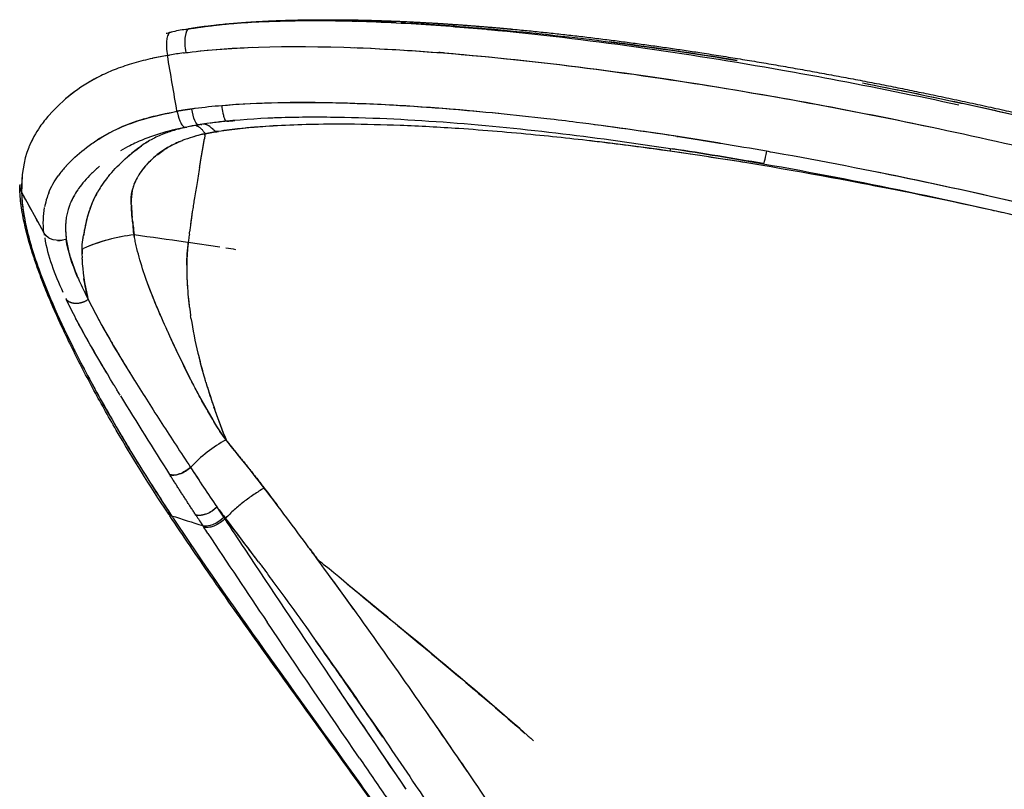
# Model space of a CAD drawing. Header units: millimetres. Extents: x 0 to 1905, y 0 to 2577.
# Tile 36 of 70: x 254 to 341, y 2058 to 2126. Entities that reach past the tile are written whole.
import ezdxf

# ---------------------------------------------------------------- set-up
doc = ezdxf.new("R2010")
doc.units = ezdxf.units.MM
doc.header["$MEASUREMENT"] = 0
doc.layers.add('Crea2D$visibili$linee', color=7, linetype='Continuous', true_color=0x000000)

msp = doc.modelspace()

# ---------------------------------------------------------------- linework, layer by layer
at = {"layer": 'Crea2D$visibili$linee'}
for p, q in [((270.151, 2115.614), (270.103, 2115.285)), ((270.167, 2115.731), (270.155, 2115.644)), ((253.983, 2110.587), (255.892, 2107.122)), ((269.036, 2108.85), (268.878, 2107.709)), ((268.425, 2106.212), (268.684, 2106.176)), ((268.683, 2106.172), (271.462, 2105.761))]:
    msp.add_line(p, q, dxfattribs=at)
for centre, radius, start, end in [((275.572, 2081.583), 43.942, 96.6866, 98.94688), ((281.138, 2041.504), 84.408, 97.11929, 98.21531), ((277.073, 2068.52), 57.091, 95.26798, 95.96473), ((276.693, 2074.081), 51.533, 94.47427, 96.13874), ((278.79, 2048.484), 77.216, 92.17905, 94.54408), ((279.669, 1997.466), 128.226, 88.82569, 89.98093), ((278.116, 1950.764), 174.957, 85.50294, 87.80926), ((274.825, 1905.528), 220.311, 84.75756, 85.57212), ((274.191, 2090.386), 35.03, 99.42366, 101.5758), ((263.007, 1791.342), 335.242, 80.72008, 82.67018), ((271.786, 2093.942), 29.123, 99.76827, 102.38259), ((276.456, 2070.185), 53.331, 100.38154, 101.75379), ((273.724, 2082.873), 40.36, 97.78868, 99.53594), ((267.451, 2107.609), 14.739, 117.33169, 138.51989), ((251.996, 1731.085), 396.302, 79.33657, 79.96117), ((244.865, 1693.082), 434.969, 77.82135, 79.33979), ((267.044, 2108.123), 14.085, 125.49749, 131.02077), ((275.891, 2067.128), 51.256, 94.77314, 97.39454), ((278.399, 2118.958), 6.815, 186.33129, 191.88207), ((269.046, 2102.08), 15.556, 105.92036, 115.75884), ((274.832, 2084.182), 32.756, 99.33235, 101.06837), ((273.006, 2095.814), 20.981, 100.30788, 101.5357), ((273.747, 2092.057), 24.809, 99.72515, 100.43869), ((269.301, 2116.045), 0.414, 79.01554, 96.89453), ((275.096, 2082.654), 34.307, 99.22392, 99.23244), ((275.557, 2079.702), 37.294, 97.767, 98.99772), ((269.906, 2115.483), 1.112, 64.5232, 76.60242), ((269.629, 2115.026), 1.646, 50.68947, 58.05174), ((276.435, 2073.454), 43.604, 97.37296, 97.39306), ((276.819, 2069.948), 47.13, 95.80565, 97.28902), ((277.292, 2066.302), 50.808, 95.93666, 96.60959), ((277.95, 2059.386), 57.754, 95.11797, 95.8473), ((279.785, 2053.672), 62.85, 93.92121, 95.72222), ((278.944, 2051.964), 65.218, 92.10555, 92.83131), ((281.257, 2029.402), 87.165, 91.43888, 93.34399), ((280.493, 1938.907), 177.689, 86.11135, 87.78841), ((270.301, 1858.151), 260.636, 82.81054, 83.3919), ((262.516, 1796.552), 322.725, 81.25031, 82.80798), ((262.628, 2111.349), 8.618, 151.18372, 155.27891), ((268.726, 2102.608), 14.941, 115.53472, 122.65487), ((269.802, 2107.334), 9.01, 110.33088, 118.14096), ((270.793, 2104.527), 11.987, 105.0457, 110.10968), ((272.156, 2099.695), 17.007, 102.9278, 105.25406), ((272.33, 2105.226), 10.727, 104.04725, 107.72872), ((275.571, 2093.785), 22.616, 105.22408, 106.4493), ((271.291, 2109.683), 6.152, 100.52382, 104.72684), ((274.337, 2095.972), 20.194, 101.91604, 102.9229), ((278.921, 2069.558), 46.995, 99.2707, 100.73555), ((274.425, 2119.877), 5.175, 225.17078, 227.17058), ((277.946, 2071.566), 44.861, 95.99048, 98.45481), ((278.225, 2120.975), 33.826, 350.71135, 350.72124), ((256.996, 1759.533), 360.147, 80.79897, 81.2782), ((269.743, 2102.607), 13.579, 117.26842, 121.18445), ((274.878, 2100.276), 17.709, 125.81072, 130.33958), ((270.074, 2101.934), 14.329, 114.53949, 117.21246), ((269.717, 2107.398), 8.913, 118.08483, 125.28163), ((270.554, 2106.077), 10.476, 120.93023, 124.07128), ((272.246, 2104.6), 11.296, 111.32914, 111.36383), ((273.155, 2102.181), 13.88, 107.14109, 111.11977), ((271.064, 1831.235), 285.79, 81.9415, 83.42034), ((255.859, 1752.608), 367.164, 79.99315, 80.62967), ((313.506, 2113.462), 2.49, 157.66158, 162.81865), ((257.585, 1762.109), 356.352, 80.01641, 81.31903), ((258.115, 1764.179), 354.255, 80.04587, 81.35084), ((266.139, 2105.4), 11.123, 137.66942, 137.68613), ((267.125, 2104.487), 12.466, 133.81387, 137.61464), ((269.453, 2102.911), 13.161, 130.86165, 135.017), ((270.31, 2108.225), 7.142, 133.58826, 142.53645), ((264.937, 2106.447), 9.529, 138.19784, 144.02625), ((250.368, 1706.997), 411.754, 78.64155, 79.71158), ((255.131, 2111.22), 1.313, 177.87309, 208.83174), ((255.136, 2111.222), 1.316, 180.96923, 208.80709), ((268.446, 2106.242), 8.9, 141.08168, 146.96733), ((269.475, 2105.473), 10.182, 142.23989, 144.08145), ((267.308, 2109.983), 3.644, 159.43176, 168.02948), ((268.272, 2109.709), 4.645, 162.03224, 167.09897), ((267.468, 2109.968), 3.8, 150.47716, 160.07439), ((268.016, 2109.708), 4.404, 151.69225, 158.25458), ((-76488.709, -40221.377), 87643.799, 28.8788529, 28.88152761), ((262.366, 2108.137), 6.447, 158.38177, 163.44074), ((264.257, 2107.067), 6.491, 149.98812, 155.14992), ((268.061, 2106.444), 8.467, 146.68902, 150.8959), ((262.461, 2108.093), 6.551, 162.06644, 169.5914), ((272.008, 2104.911), 12.705, 161.64944, 171.97118), ((270.41, 2105.347), 11.053, 160.38807, 169.37916), ((282.019, 2110.202), 18.372, 182.67544, 185.7283), ((342.81, 2098.027), 74.563, 171.65455, 172.51266), ((264.959, 2108.05), 9.062, 186.62409, 187.95438), ((256.822, 2107.476), 0.985, 208.62784, 215.18694), ((257.127, 2107.733), 1.384, 221.50181, 240.44358), ((399.447, 2083.415), 141.94, 170.28767, 170.54617), ((265.537, 2091.797), 15.107, 96.2249, 113.78112), ((260.735, 2106.076), 3.249, 9.07495, 13.16095), ((257.259, 2108.289), 1.966, 266.62202, 281.59376), ((265.635, 2091.444), 15.471, 99.18858, 111.90906), ((260.082, 2105.792), 0.795, 181.77723, 196.516), ((289.255, 2103.826), 20.714, 179.49885, 184.28338), ((294.182, 2118.701), 38.564, 205.61812, 207.13264), ((303.14, 2104.8), 34.634, 184.88402, 188.41769), ((258.762, 2102.798), 2.011, 299.06416, 303.20239), ((301.886, 2104.664), 33.374, 186.43374, 187.40959), ((308.112, 2105.621), 39.674, 188.92952, 193.45064), ((374.216, 2147.22), 117.976, 204.48011, 204.5078), ((314.256, 2107.152), 46.005, 193.52544, 196.47436), ((310.835, 2106.246), 42.468, 193.8887, 196.23406), ((331.601, 2112.54), 64.167, 196.9496, 201.77809), ((320.871, 2109.081), 52.896, 196.90533, 198.80799), ((593.448, 2293.973), 387.212, 211.33319, 212.54338), ((278.049, 2077.705), 12.572, 118.68664, 127.75003), ((76.679, 1932.783), 249.95, 38.15529, 38.60044), ((278.031, 2077.691), 12.571, 127.65016, 136.76264), ((211.72, 2036.227), 79.882, 37.16414, 39.6513), ((651.566, 2339.297), 458.759, 213.46817, 213.99185), ((524.647, 2253.998), 305.841, 213.25195, 213.542), ((390.84, 2167.622), 148.302, 213.56479, 213.5676), ((765.376, 2451.202), 612.029, 216.81149, 216.986882), ((-88.365, 1808.419), 456.641, 36.37227, 37.19686), ((269.129, 2084.977), 2.997, 293.0114, 313.7646), ((269.258, 2084.741), 2.727, 299.99983, 315.27947), ((439.229, 2210.282), 210.905, 217.18395, 217.52969), ((267.287, 2082.501), 0.455, 204.85964, 212.73685), ((267.308, 2082.514), 0.477, 205.22951, 228.0022), ((507.527, 2238.402), 284.887, 213.38548, 213.38664), ((269.363, 2084.445), 2.416, 289.57402, 292.84363), ((269.742, 2084.089), 3.011, 306.46406, 313.28561), ((2926.35, 3829.57), 3178.201, 213.362875, 213.420661), ((35.964, 1900.395), 297.674, 36.71789, 37.54791), ((1112.803, 2635.917), 1009.025, 213.39889, 213.933378), ((1747.396, 3052.649), 1766.275, 213.449512, 214.274429), ((497.166, 2242.2), 272.07, 216.80074, 217.08565), ((-196.558, 1728.344), 591.243, 35.748124, 36.142563), ((3008.284, 3906.065), 3288.819, 214.005816, 214.190961), ((-317.216, 1642.565), 739.284, 34.331385, 34.806421)]:
    msp.add_arc(centre, radius, start, end, dxfattribs=at)
for points, knots in [([(279.712, 2125.692), (279.303, 2125.692), (277.914, 2125.684), (275.66, 2125.63), (273.063, 2125.484), (270.78, 2125.283), (269.39, 2125.084), (268.738, 2124.99)], [1.8935151, 1.8935151, 1.8935151, 1.8935151, 1.9052082, 1.9332072, 1.958198, 1.9803825, 2, 2, 2, 2]), ([(269.076, 2125.046), (269.382, 2125.091), (270.075, 2125.194), (270.784, 2125.276), (271.182, 2125.318)], [4, 4, 4, 4, 4.00933801, 4.02121463, 4.02121463, 4.02121463, 4.02121463]), ([(275.578, 2125.633), (276.212, 2125.66), (277.681, 2125.707), (280.04, 2125.733), (282.694, 2125.707), (285.032, 2125.639), (286.483, 2125.578), (287.004, 2125.553)], [3.0641046, 3.0641046, 3.0641046, 3.0641046, 3.0824426, 3.1064758, 3.1317762, 3.1583329, 3.1731552, 3.1731552, 3.1731552, 3.1731552]), ([(288.227, 2125.492), (288.274, 2125.489), (288.41, 2125.482), (288.546, 2125.475), (288.634, 2125.47)], [3.184772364, 3.184772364, 3.184772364, 3.184772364, 3.186130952, 3.18864488, 3.18864488, 3.18864488, 3.18864488]), ([(288.634, 2125.468), (288.77, 2125.461), (290.093, 2125.386), (294.409, 2125.095), (303.782, 2124.185), (311.923, 2123.038), (317.067, 2122.197)], [4.1886759, 4.1886759, 4.1886759, 4.1886759, 4.1925487, 4.2263641, 4.3116483, 4.4599662, 4.4599662, 4.4599662, 4.4599662]), ([(267.05, 2124.654), (267.012, 2124.626), (266.976, 2124.588), (266.882, 2124.444), (266.831, 2124.309), (266.797, 2124.141)], [3.1332637, 3.1332637, 3.1332637, 3.1332637, 3.25, 3.25, 3.46875, 3.46875, 3.46875, 3.46875]), ([(268.738, 2124.99), (268.579, 2124.962), (268.456, 2124.718), (268.351, 2123.938), (268.37, 2123.408), (268.456, 2122.888)], [0.0000294, 0.0000294, 0.0000294, 0.0000294, 0.5000001, 0.5000001, 1, 1, 1, 1]), ([(321.078, 2121.32), (312.49, 2122.838), (303.864, 2124.092), (295.083, 2124.905), (295.019, 2124.911), (294.954, 2124.917)], [3.5019044, 3.5019044, 3.5019044, 3.5019044, 3.7500001, 3.7500001, 3.7518302, 3.7518302, 3.7518302, 3.7518302]), ([(266.796, 2124.137), (266.792, 2124.115), (266.787, 2124.091), (266.751, 2123.865), (266.741, 2123.624), (266.766, 2123.128), (266.8, 2122.875), (266.845, 2122.643)], [3.4703807, 3.4703807, 3.4703807, 3.4703807, 3.5, 3.5, 3.75, 3.75, 3.9999785, 3.9999785, 3.9999785, 3.9999785]), ([(269.52, 2123.016), (273.817, 2123.486), (279.412, 2123.559), (293.096, 2122.832), (301.391, 2121.963), (317.896, 2119.507), (325.832, 2118.084), (334.1, 2116.344)], [8.0195313, 8.0195313, 8.0195313, 8.0195313, 8.2500004, 8.2500004, 8.5000007, 8.5000007, 8.703126, 8.703126, 8.703126, 8.703126]), ([(283.36, 2123.33), (287.233, 2123.188), (291.068, 2122.907), (303.644, 2121.706), (312.32, 2120.439), (328.772, 2117.514), (336.554, 2115.887), (344.26, 2114.083)], [1.140915, 1.140915, 1.140915, 1.140915, 1.25, 1.25, 1.5, 1.5, 1.7265625, 1.7265625, 1.7265625, 1.7265625]), ([(267.686, 2117.715), (267.406, 2119.357), (267.126, 2121), (266.845, 2122.643), (266.909, 2122.654), (266.973, 2122.665), (267.038, 2122.676)], [6, 6, 6, 6, 7, 7, 7, 7.125, 7.125, 7.125, 7.125]), ([(268.254, 2122.861), (268.321, 2122.87), (268.388, 2122.879), (268.456, 2122.888), (268.523, 2122.897), (268.591, 2122.906), (268.659, 2122.914)], [7.8802378, 7.8802378, 7.8802378, 7.8802378, 8, 8, 8, 8.0038125, 8.0038125, 8.0038125, 8.0038125]), ([(265.542, 2122.387), (265.257, 2122.326), (264.697, 2122.193), (263.617, 2121.896), (262.36, 2121.476), (261.179, 2120.965), (260.291, 2120.496), (259.853, 2120.238), (259.631, 2120.1)], [0, 0, 0, 0, 0.871987, 1.728229, 3.357871, 4.844804, 5.58636, 6.369058, 6.369058, 6.369058, 6.369058]), ([(328.123, 2120.221), (329.516, 2119.952), (332.323, 2119.393), (336.561, 2118.506), (340.863, 2117.563), (344.853, 2116.649), (347.407, 2116.044), (348.51, 2115.778)], [3.5666329, 3.5666329, 3.5666329, 3.5666329, 3.6070629, 3.6482753, 3.6902204, 3.7328487, 3.7652947, 3.7652947, 3.7652947, 3.7652947]), ([(328.124, 2120.222), (330.445, 2119.774), (334.885, 2118.879), (342.207, 2117.279), (349.198, 2115.631), (354.064, 2114.413), (356.051, 2113.904)], [4.5665943, 4.5665943, 4.5665943, 4.5665943, 4.6340176, 4.6958207, 4.7806612, 4.8394339, 4.8394339, 4.8394339, 4.8394339]), ([(300.294, 2117.055), (297.432, 2117.387), (294.565, 2117.673), (288.362, 2118.172), (285.027, 2118.361), (278.327, 2118.515), (274.981, 2118.491), (271.626, 2118.206)], [0.284643, 0.284643, 0.284643, 0.284643, 0.5, 0.5, 0.75, 0.75, 0.9999849, 0.9999849, 0.9999849, 0.9999849]), ([(296.065, 2117.512), (294.54, 2117.664), (291.082, 2117.979), (285.86, 2118.327), (280.702, 2118.493), (277.481, 2118.49), (276.025, 2118.445)], [3.3893993, 3.3893993, 3.3893993, 3.3893993, 3.5036568, 3.6482184, 3.7796123, 3.8891869, 3.8891869, 3.8891869, 3.8891869]), ([(256.408, 2117.372), (256.113, 2117.037), (255.416, 2116.156), (254.904, 2115.221), (254.653, 2114.614)], [3.5478414, 3.5478414, 3.5478414, 3.5478414, 3.6259906, 3.7510926, 3.7510926, 3.7510926, 3.7510926]), ([(267.717, 2117.572), (267.792, 2117.241), (267.899, 2116.926), (268.081, 2116.567), (268.15, 2116.465), (268.216, 2116.398)], [3.0625002, 3.0625002, 3.0625002, 3.0625002, 3.5000019, 3.5000019, 3.750001, 3.750001, 3.750001, 3.750001]), ([(269.594, 2116.517), (269.497, 2116.5), (269.376, 2116.641), (269.152, 2117.158), (269.049, 2117.532), (268.987, 2117.916)], [3, 3, 3, 3, 3.500006, 3.500006, 4, 4, 4, 4]), ([(271.73, 2117.555), (271.759, 2117.42), (271.791, 2117.297), (271.849, 2117.116), (271.876, 2117.049), (271.902, 2116.995)], [1.2968158, 1.2968158, 1.2968158, 1.2968158, 1.5, 1.5, 1.656319, 1.656319, 1.656319, 1.656319]), ([(268.216, 2116.398), (268.283, 2116.33), (268.347, 2116.296), (268.404, 2116.301), (268.45, 2116.311), (268.497, 2116.32), (268.544, 2116.329)], [1.7500195, 1.7500195, 1.7500195, 1.7500195, 2, 2, 2, 2.1183412, 2.1183412, 2.1183412, 2.1183412]), ([(270.423, 2116.468), (270.413, 2116.474), (270.282, 2116.542), (270.161, 2116.577), (270.054, 2116.58)], [0.5616741, 0.5616741, 0.5616741, 0.5616741, 0.5860986, 0.8851699, 0.8851699, 0.8851699, 0.8851699]), ([(270.948, 2116.047), (270.935, 2116.058), (270.888, 2116.102), (270.795, 2116.192), (270.663, 2116.314), (270.533, 2116.408), (270.449, 2116.455), (270.423, 2116.468)], [0.1476648, 0.1476648, 0.1476648, 0.1476648, 0.173693, 0.2470752, 0.358878, 0.4981624, 0.5608952, 0.5608952, 0.5608952, 0.5608952]), ([(270.824, 2116.695), (270.823, 2116.695), (270.822, 2116.695), (270.74, 2116.684), (270.658, 2116.674), (270.576, 2116.663)], [1.2792301, 1.2792301, 1.2792301, 1.2792301, 1.2819216, 1.2819216, 1.5358824, 1.5358824, 1.5358824, 1.5358824]), ([(311.372, 2114.38), (308.158, 2114.87), (304.931, 2115.318), (298.398, 2116.103), (295.08, 2116.439), (291.764, 2116.695), (288.456, 2116.951), (285.146, 2117.123), (281.838, 2117.173), (281.013, 2117.186), (280.188, 2117.191), (278.542, 2117.184), (277.72, 2117.171), (275.275, 2117.096), (273.652, 2117), (272.051, 2116.836)], [0.239202, 0.239202, 0.239202, 0.239202, 10.008039, 10.008039, 19.994964, 19.994964, 19.994964, 29.952348, 29.952348, 29.952348, 32.437759, 32.437759, 34.916864, 34.916864, 39.840598, 39.840598, 39.840598, 39.840598]), ([(276.172, 2116.418), (275.283, 2116.367), (274.31, 2116.296), (273.349, 2116.191), (273.264, 2116.181)], [29.87700701, 29.87700701, 29.87700701, 29.87700701, 29.94430727, 29.95079723, 29.95079723, 29.95079723, 29.95079723]), ([(287.35, 2116.463), (285.821, 2116.522), (283.138, 2116.588), (280.378, 2116.572), (279.149, 2116.541), (279.068, 2116.539)], [29.5968452, 29.5968452, 29.5968452, 29.5968452, 29.7115502, 29.7980551, 29.8041459, 29.8041459, 29.8041459, 29.8041459]), ([(258.494, 2113.482), (258.986, 2113.954), (259.826, 2114.656), (261.077, 2115.455), (261.716, 2115.804), (261.999, 2115.948)], [1.4988436, 1.4988436, 1.4988436, 1.4988436, 1.6238425, 1.6864767, 1.7333982, 1.7333982, 1.7333982, 1.7333982]), ([(270.968, 2116.03), (270.968, 2116.03), (270.961, 2116.036), (270.954, 2116.041), (270.948, 2116.047)], [0.13725561, 0.13725561, 0.13725561, 0.13725561, 0.13725564, 0.14876163, 0.14876163, 0.14876163, 0.14876163]), ([(271.35, 2115.94), (271.279, 2115.937), (271.133, 2115.931), (271.021, 2115.991), (270.975, 2116.024), (270.968, 2116.03)], [0, 0, 0, 0, 0.0595338, 0.1216367, 0.1354626, 0.1354626, 0.1354626, 0.1354626]), ([(271.292, 2115.937), (271.235, 2115.934), (271.109, 2115.933), (271.03, 2115.982), (270.992, 2116.011)], [0.0158225, 0.0158225, 0.0158225, 0.0158225, 0.0633129, 0.123875, 0.123875, 0.123875, 0.123875]), ([(317.629, 2113.209), (315.465, 2113.556), (313.296, 2113.877), (311.127, 2114.198), (309.19, 2114.461), (305.256, 2114.995), (299.061, 2115.673), (294.797, 2116.034), (292.543, 2116.186)], [28.8902496, 28.8902496, 28.8902496, 28.8902496, 29, 29, 29, 29.1465233, 29.2976635, 29.4669235, 29.4669235, 29.4669235, 29.4669235]), ([(254.653, 2114.614), (254.641, 2114.585), (254.63, 2114.556), (254.148, 2113.333), (253.945, 2112.028), (253.982, 2110.588)], [0.7438488, 0.7438488, 0.7438488, 0.7438488, 0.7499931, 0.7499931, 1, 1, 1, 1]), ([(261.523, 2111.833), (261.559, 2111.878), (261.972, 2112.387), (262.901, 2113.361), (263.971, 2114.26), (264.568, 2114.674)], [5.476315, 5.476315, 5.476315, 5.476315, 5.4885485, 5.6138345, 5.741334, 5.741334, 5.741334, 5.741334]), ([(267.797, 2114.984), (267.603, 2114.901), (267.139, 2114.686), (266.164, 2114.109), (265.081, 2113.165), (264.437, 2112.328), (264.182, 2111.876), (264.162, 2111.84)], [0.1398765, 0.1398765, 0.1398765, 0.1398765, 0.1775225, 0.2330878, 0.3615749, 0.4973937, 0.5091104, 0.5091104, 0.5091104, 0.5091104]), ([(266.502, 2114.293), (266.655, 2114.398), (266.813, 2114.499), (267.258, 2114.75), (267.55, 2114.884), (267.862, 2115.012)], [2.7499997, 2.7499997, 2.7499997, 2.7499997, 2.7891616, 2.7891616, 2.8548603, 2.8548603, 2.8548603, 2.8548603]), ([(265.617, 2113.61), (265.735, 2113.713), (265.858, 2113.815), (266.143, 2114.035), (266.302, 2114.155), (266.466, 2114.269)], [2.67077607, 2.67077607, 2.67077607, 2.67077607, 2.70481986, 2.70481986, 2.746991, 2.746991, 2.746991, 2.746991]), ([(345.836, 2108.707), (345.627, 2108.757), (345.418, 2108.807), (336.984, 2110.817), (328.718, 2112.571), (320.392, 2114.057)], [0.4876455, 0.4876455, 0.4876455, 0.4876455, 0.5, 0.5, 0.9857679, 0.9857679, 0.9857679, 0.9857679]), ([(369.884, 2101.233), (361.639, 2103.532), (353.311, 2105.741), (344.928, 2107.734), (336.482, 2109.742), (327.959, 2111.547), (319.366, 2113.059)], [0.316236, 0.316236, 0.316236, 0.316236, 26.372906, 26.372906, 26.372906, 52.611024, 52.611024, 52.611024, 52.611024]), ([(260.144, 2112.214), (259.709, 2111.781), (259.301, 2111.312), (258.965, 2110.831), (258.94, 2110.794)], [2.5004185, 2.5004185, 2.5004185, 2.5004185, 2.6248464, 2.6350651, 2.6350651, 2.6350651, 2.6350651]), ([(269.681, 2112.76), (269.596, 2112.255), (269.511, 2111.75), (269.426, 2111.244), (269.389, 2111.033), (269.353, 2110.822), (269.316, 2110.61), (269.278, 2110.381), (269.24, 2110.151), (269.202, 2109.922), (269.175, 2109.747), (269.147, 2109.572), (269.119, 2109.398), (269.092, 2109.215), (269.064, 2109.032), (269.036, 2108.85)], [11, 11, 11, 11, 12, 12, 12, 13, 13, 13, 14, 14, 14, 15, 15, 15, 16, 16, 16, 16]), ([(348.249, 2108.123), (346.905, 2108.452), (345.567, 2108.775), (339.176, 2110.289), (334.209, 2111.376), (329.376, 2112.349)], [1.4218751, 1.4218751, 1.4218751, 1.4218751, 1.5000001, 1.5000001, 1.796875, 1.796875, 1.796875, 1.796875]), ([(266.908, 2082.25), (265.286, 2084.696), (263.754, 2087.152), (261.607, 2090.839), (260.909, 2092.084), (259.58, 2094.555), (258.949, 2095.782), (258.354, 2096.997), (257.759, 2098.211), (257.199, 2099.412), (256.427, 2101.203), (256.182, 2101.798), (255.715, 2102.987), (255.495, 2103.581), (255.289, 2104.171), (255.176, 2104.497), (254.957, 2105.149), (254.575, 2106.398), (254.195, 2107.882), (253.905, 2109.566), (253.826, 2110.653), (253.818, 2111.171)], [0.242587, 0.242587, 0.242587, 0.242587, 10.254719, 10.254719, 15.378719, 15.378719, 20.488886, 20.488886, 20.488886, 25.592829, 25.592829, 28.153985, 28.153985, 30.731568, 30.731568, 30.731568, 31.767802, 32.794315, 34.649756, 36.359503, 37.914795, 37.914795, 37.914795, 37.914795]), ([(253.981, 2110.587), (254.012, 2110.09), (254.074, 2109.106), (254.364, 2107.589), (254.745, 2106.094), (255.056, 2105.099), (255.22, 2104.611)], [6, 6, 6, 6, 6.0584897, 6.1158991, 6.1714676, 6.2244745, 6.2244745, 6.2244745, 6.2244745]), ([(260.663, 2110.562), (260.634, 2110.511), (260.606, 2110.459), (260.341, 2109.973), (260.159, 2109.528), (259.998, 2109.057)], [0.6243551, 0.6243551, 0.6243551, 0.6243551, 0.6376453, 0.6376453, 0.7499987, 0.7499987, 0.7499987, 0.7499987]), ([(263.657, 2109.609), (263.647, 2109.95), (263.647, 2110.282), (263.724, 2110.656), (263.733, 2110.697), (263.743, 2110.739)], [2.2607487, 2.2607487, 2.2607487, 2.2607487, 2.3639074, 2.3639074, 2.3766916, 2.3766916, 2.3766916, 2.3766916]), ([(263.742, 2108.323), (263.708, 2108.631), (263.68, 2108.934), (263.669, 2109.279), (263.667, 2109.332), (263.665, 2109.384)], [2.1364436, 2.1364436, 2.1364436, 2.1364436, 2.2225817, 2.2225817, 2.2382729, 2.2382729, 2.2382729, 2.2382729]), ([(263.899, 2106.816), (263.834, 2107.125), (263.841, 2107.43), (263.788, 2107.918), (263.765, 2108.11), (263.744, 2108.3)], [2, 2, 2, 2, 2.0812561, 2.0812561, 2.1342528, 2.1342528, 2.1342528, 2.1342528]), ([(268.878, 2107.709), (268.86, 2107.569), (268.842, 2107.43), (268.824, 2107.29), (268.818, 2107.244), (268.812, 2107.199), (268.807, 2107.153)], [17, 17, 17, 17, 18, 18, 18, 19, 19, 19, 19]), ([(257.853, 2106.416), (257.508, 2106.3), (257.116, 2106.29), (256.454, 2106.481), (256.182, 2106.669), (256.016, 2106.908)], [1.0285646, 1.0285646, 1.0285646, 1.0285646, 1.5, 1.5, 1.9422709, 1.9422709, 1.9422709, 1.9422709]), ([(266.217, 2099.744), (265.77, 2100.771), (265.069, 2102.498), (264.429, 2104.521), (264.129, 2105.697), (263.986, 2106.347), (263.928, 2106.662), (263.91, 2106.841)], [0.5900381, 0.5900381, 0.5900381, 0.5900381, 0.7610235, 0.881631, 0.9416648, 0.971553, 1, 1, 1, 1]), ([(268.774, 2106.887), (268.752, 2106.716), (268.731, 2106.545), (268.709, 2106.374), (268.701, 2106.308), (268.692, 2106.242), (268.684, 2106.176)], [20, 20, 20, 20, 21, 21, 21, 21.979383, 21.979383, 21.979383, 21.979383]), ([(258.924, 2103.096), (258.431, 2104.25), (258.06, 2105.379), (257.915, 2106.438), (257.895, 2106.43), (257.874, 2106.423), (257.853, 2106.416)], [2.3623689, 2.3623689, 2.3623689, 2.3623689, 3, 3, 3, 3.03125, 3.03125, 3.03125, 3.03125]), ([(257.915, 2106.438), (257.987, 2106.047), (258.137, 2105.236), (258.574, 2103.942), (259.139, 2102.558), (259.618, 2101.602), (259.862, 2101.114)], [3, 3, 3, 3, 3.228234, 3.473054, 3.731353, 4, 4, 4, 4]), ([(268.684, 2106.176), (268.664, 2106.046), (268.628, 2105.738), (268.569, 2105.08), (268.518, 2103.768), (268.567, 2102.633), (268.631, 2101.852)], [0, 0, 0, 0, 0.394765, 0.929941, 1.981403, 4.333152, 4.333152, 4.333152, 4.333152]), ([(259.313, 2105.086), (259.311, 2105.06), (259.31, 2105.035), (259.311, 2104.936), (259.312, 2104.862), (259.314, 2104.787)], [0.10743572, 0.10743572, 0.10743572, 0.10743572, 0.1243498, 0.1243498, 0.17547134, 0.17547134, 0.17547134, 0.17547134]), ([(259.313, 2105.086), (259.313, 2105.09), (259.318, 2105.196), (259.336, 2105.362), (259.324, 2105.511), (259.319, 2105.566)], [4.8881801, 4.8881801, 4.8881801, 4.8881801, 4.8911643, 4.9603665, 5, 5, 5, 5]), ([(255.219, 2104.611), (255.308, 2104.349), (255.399, 2104.088), (256.34, 2101.474), (257.419, 2099.1), (258.666, 2096.614), (258.7, 2096.544), (258.735, 2096.475)], [0.2188951, 0.2188951, 0.2188951, 0.2188951, 0.2469935, 0.2469935, 0.4999896, 0.4999896, 0.5072439, 0.5072439, 0.5072439, 0.5072439]), ([(259.862, 2101.114), (259.782, 2101.436), (259.628, 2102.056), (259.524, 2102.673), (259.481, 2102.968)], [4, 4, 4, 4, 4.2126445, 4.4092811, 4.4092811, 4.4092811, 4.4092811]), ([(266.845, 2098.334), (266.503, 2099.087), (266.175, 2099.827), (265.604, 2101.21), (265.351, 2101.841), (265.122, 2102.462)], [3.5, 3.5, 3.5, 3.5, 3.6211251, 3.6211251, 3.7311594, 3.7311594, 3.7311594, 3.7311594]), ([(261.451, 2094.706), (261.379, 2094.827), (260.838, 2095.74), (259.92, 2097.321), (258.808, 2099.332), (258.205, 2100.55), (257.926, 2101.113)], [3.5712575, 3.5712575, 3.5712575, 3.5712575, 3.594976, 3.7500219, 3.8843609, 3.9999131, 3.9999131, 3.9999131, 3.9999131]), ([(262.294, 2093.3), (262.237, 2093.395), (262.18, 2093.49), (260.574, 2096.156), (259.105, 2098.652), (257.926, 2101.113)], [2.4815708, 2.4815708, 2.4815708, 2.4815708, 2.5, 2.5, 2.9999135, 2.9999135, 2.9999135, 2.9999135]), ([(259.863, 2101.116), (260.141, 2100.569), (260.711, 2099.449), (261.697, 2097.691), (262.698, 2096.009), (263.371, 2094.903), (263.668, 2094.421)], [1, 1, 1, 1, 1.1178525, 1.241199, 1.3693432, 1.4672981, 1.4672981, 1.4672981, 1.4672981]), ([(259.863, 2101.116), (260.983, 2098.813), (262.416, 2096.427), (263.958, 2093.951), (263.962, 2093.945), (263.966, 2093.939)], [0, 0, 0, 0, 0.5, 0.5, 0.5012853, 0.5012853, 0.5012853, 0.5012853]), ([(271.875, 2088.916), (271.194, 2089.836), (270.678, 2090.815), (268.88, 2093.961), (267.829, 2096.173), (266.869, 2098.282)], [3.0099184, 3.0099184, 3.0099184, 3.0099184, 3.1586912, 3.1586912, 3.4972219, 3.4972219, 3.4972219, 3.4972219]), ([(269.159, 2093.548), (268.74, 2094.361), (268.04, 2095.772), (267.386, 2097.158), (267.114, 2097.747)], [0.2554211, 0.2554211, 0.2554211, 0.2554211, 0.38411, 0.4802656, 0.4802656, 0.4802656, 0.4802656]), ([(258.736, 2096.475), (259.522, 2094.916), (261.254, 2091.695), (264.086, 2086.859), (266.189, 2083.614), (267.213, 2082.035)], [6.5108001, 6.5108001, 6.5108001, 6.5108001, 6.6718605, 6.8402352, 7, 7, 7, 7]), ([(263.966, 2093.939), (264.732, 2092.704), (265.935, 2090.824), (267.595, 2088.264), (268.449, 2086.96), (268.877, 2086.307)], [1.4999497, 1.4999497, 1.4999497, 1.4999497, 1.7498617, 1.8748311, 2, 2, 2, 2]), ([(271.206, 2089.91), (271.087, 2090.111), (270.858, 2090.518), (270.377, 2091.324), (269.819, 2092.29), (269.414, 2093.057), (269.227, 2093.417)], [0.0636607, 0.0636607, 0.0636607, 0.0636607, 0.0952151, 0.1272969, 0.1915797, 0.2485039, 0.2485039, 0.2485039, 0.2485039]), ([(272.019, 2088.723), (271.684, 2089.595), (271.315, 2090.559), (270.978, 2091.514), (270.946, 2091.605)], [2, 2, 2, 2, 2.1397557, 2.1545077, 2.1545077, 2.1545077, 2.1545077]), ([(272.014, 2088.733), (271.859, 2088.939), (271.582, 2089.304), (271.342, 2089.684), (271.241, 2089.852)], [0, 0, 0, 0, 0.03409099, 0.06060331, 0.06060331, 0.06060331, 0.06060331]), ([(268.872, 2086.303), (268.602, 2086.055), (268.251, 2085.845), (267.574, 2085.613), (267.252, 2085.594), (267.035, 2085.677)], [1.0026307, 1.0026307, 1.0026307, 1.0026307, 1.5, 1.5, 1.9999947, 1.9999947, 1.9999947, 1.9999947]), ([(267.04, 2085.668), (267.236, 2085.595), (267.56, 2085.601), (268.273, 2085.849), (268.633, 2086.08), (268.882, 2086.299)], [3, 3, 3, 3, 3.5, 3.5, 4, 4, 4, 4]), ([(275.378, 2084.484), (275.069, 2084.3), (274.452, 2083.912), (273.707, 2083.376), (273.139, 2082.917), (272.729, 2082.56), (272.338, 2082.189), (272.092, 2081.934), (271.973, 2081.804)], [3.000028, 3.000028, 3.000028, 3.000028, 3.25, 3.5, 3.625, 3.75, 3.875, 3.9999926, 3.9999926, 3.9999926, 3.9999926]), ([(267.213, 2082.035), (267.26, 2081.965), (267.306, 2081.895), (267.353, 2081.824), (269.888, 2078.006), (272.575, 2074.138), (278.137, 2066.319), (280.995, 2062.353), (285.328, 2056.292), (286.796, 2054.228), (288.259, 2052.152)], [4, 4, 4, 4, 5, 5, 5, 5.125, 5.125, 5.25, 5.25, 5.314052, 5.314052, 5.314052, 5.314052]), ([(325.09, 1979.354), (323.933, 1984.267), (322.482, 1989.108), (319.108, 1998.584), (317.183, 2003.23), (315.066, 2007.768), (312.955, 2012.294), (310.657, 2016.723), (305.771, 2025.434), (303.185, 2029.713), (300.504, 2033.93), (297.813, 2038.165), (295.014, 2042.345), (290.902, 2048.307), (289.464, 2050.366), (286.57, 2054.457), (285.116, 2056.495), (283.5, 2058.745), (282.043, 2060.773), (280.589, 2062.79), (277.697, 2066.804), (276.262, 2068.799), (274.844, 2070.782), (273.421, 2072.771), (272.025, 2074.754), (269.433, 2078.501), (268.226, 2080.275), (267.05, 2082.036)], [0.000039, 0.000039, 0.000039, 0.000039, 15.748682, 15.748682, 31.456136, 31.456136, 31.456136, 47.109665, 47.109665, 62.797144, 62.797144, 62.797144, 80.308972, 80.308972, 88.119691, 88.119691, 94.377068, 94.377068, 94.377068, 102.297665, 102.297665, 110.231413, 110.231413, 110.231413, 118.198327, 118.198327, 125.407736, 125.407736, 125.407736, 125.407736]), ([(271.851, 2081.703), (271.59, 2081.465), (271.258, 2081.256), (270.809, 2081.078), (270.683, 2081.041), (270.565, 2081.018)], [3.03125, 3.03125, 3.03125, 3.03125, 3.4999999, 3.4999999, 3.6875, 3.6875, 3.6875, 3.6875]), ([(271.804, 2081.9), (271.838, 2081.848), (271.87, 2081.8), (271.902, 2081.751), (271.926, 2081.769), (271.949, 2081.787), (271.973, 2081.804)], [2.00001, 2.00001, 2.00001, 2.00001, 3, 3, 3, 4, 4, 4, 4]), ([(271.902, 2081.751), (271.902, 2081.751), (271.902, 2081.751), (271.902, 2081.751), (271.885, 2081.735), (271.868, 2081.719), (271.851, 2081.703)], [0.99999788, 0.99999788, 0.99999788, 0.99999788, 1, 1, 1, 1.03124753, 1.03124753, 1.03124753, 1.03124753]), ([(274.87, 2077.972), (274.716, 2078.178), (273.747, 2079.474), (272.784, 2080.74), (271.973, 2081.804)], [4.95655457, 4.95655457, 4.95655457, 4.95655457, 4.9634573, 5, 5, 5, 5]), ([(270.565, 2081.018), (270.367, 2080.98), (270.19, 2080.98), (270.056, 2081.022), (270.023, 2081.071), (269.991, 2081.12), (269.959, 2081.169)], [1.687499, 1.687499, 1.687499, 1.687499, 2, 2, 2, 3, 3, 3, 3]), ([(270.139, 2081.139), (270.337, 2081.128), (270.584, 2081.176), (271.011, 2081.345), (271.185, 2081.436), (271.35, 2081.542)], [3.125, 3.125, 3.125, 3.125, 3.5, 3.5, 3.75, 3.75, 3.75, 3.75]), ([(280.079, 2078.18), (279.912, 2078.408), (279.685, 2078.716), (279.459, 2079.024), (279.399, 2079.104)], [-0.06990555, -0.06990555, -0.06990555, -0.06990555, -0.0625, -0.05986129, -0.05986129, -0.05986129, -0.05986129]), ([(283.822, 2073.022), (283.122, 2074), (281.876, 2075.732), (280.628, 2077.432), (280.079, 2078.18)], [0.94075012, 0.94075012, 0.94075012, 0.94075012, 0.97396602, 1, 1, 1, 1]), ([(274.87, 2077.972), (274.947, 2077.869), (275.371, 2077.298), (277.193, 2074.83), (280.347, 2070.448), (284.551, 2064.423), (287.86, 2059.547), (289.761, 2056.698), (290.279, 2055.919)], [0.0434579, 0.0434579, 0.0434579, 0.0434579, 0.046875, 0.0625, 0.125, 0.1875, 0.25, 0.2734375, 0.2734375, 0.2734375, 0.2734375]), ([(298.587, 2062.66), (294.95, 2065.847), (291.492, 2068.747), (285.481, 2073.735), (282.857, 2075.88), (280.675, 2077.685)], [7.7513905, 7.7513905, 7.7513905, 7.7513905, 7.875, 7.875, 7.9901773, 7.9901773, 7.9901773, 7.9901773]), ([(282.69, 2076.022), (283.926, 2075.002), (289.148, 2070.702), (294.424, 2066.295), (298.378, 2062.842)], [1.029343, 1.029343, 1.029343, 1.029343, 1.0708241, 1.2035635, 1.2035635, 1.2035635, 1.2035635]), ([(334.767, 1981.135), (333.997, 1984.046), (332.594, 1988.475), (330.368, 1994.341), (327.664, 2000.832), (323.591, 2009.479), (318.894, 2018.388), (315.154, 2024.963), (312.724, 2029.1), (308.777, 2035.722), (302.495, 2045.794), (295.086, 2056.906), (288.764, 2066.064), (285.472, 2070.723), (283.822, 2073.022)], [0, 0, 0, 0, 9.032769, 13.925689, 18.819307, 30.124368, 42.591526, 49.02665, 52.815269, 56.984629, 72.153711, 88.42309, 97.048011, 105.537156, 105.537156, 105.537156, 105.537156]), ([(285.847, 2062.5), (285.71, 2062.701), (284.56, 2064.381), (282.586, 2067.239), (280.746, 2069.853), (279.923, 2071.013)], [4.79307477, 4.79307477, 4.79307477, 4.79307477, 4.79922778, 4.84453486, 4.88128656, 4.88128656, 4.88128656, 4.88128656]), ([(283.778, 2060.656), (284.563, 2059.511), (285.351, 2058.363), (291.37, 2049.606), (296.653, 2041.931), (301.641, 2034.08)], [0.214672, 0.214672, 0.214672, 0.214672, 0.25, 0.25, 0.4834062, 0.4834062, 0.4834062, 0.4834062])]:
    msp.add_open_spline(points, degree=3, knots=knots, dxfattribs=at)
for points in [[(268.789, 2124.998), (268.885, 2125.014), (268.981, 2125.03), (269.076, 2125.046)], [(269.076, 2125.046), (269.028, 2125.037), (268.98, 2125.029), (268.932, 2125.021)], [(269.358, 2125.078), (269.264, 2125.067), (269.17, 2125.057), (269.076, 2125.046)], [(269.076, 2125.046), (269.157, 2125.056), (269.237, 2125.067), (269.317, 2125.077)], [(282.369, 2125.664), (282.345, 2125.664), (282.321, 2125.665), (282.297, 2125.665)], [(282.715, 2125.656), (282.6, 2125.659), (282.484, 2125.661), (282.369, 2125.664)], [(283.55, 2125.634), (283.411, 2125.638), (283.272, 2125.642), (283.133, 2125.646)], [(283.967, 2125.622), (283.84, 2125.626), (283.713, 2125.63), (283.586, 2125.633)], [(284.8, 2125.593), (284.661, 2125.598), (284.523, 2125.603), (284.384, 2125.608)], [(287.411, 2125.534), (287.547, 2125.527), (287.683, 2125.52), (287.819, 2125.513)], [(266.736, 2124.598), (266.862, 2124.629), (266.989, 2124.66), (267.115, 2124.691)], [(266.797, 2124.141), (266.797, 2124.14), (266.797, 2124.139), (266.796, 2124.137)], [(267.161, 2124.704), (267.052, 2124.681), (266.958, 2124.586), (266.888, 2124.433)], [(266.984, 2124.666), (267.039, 2124.678), (267.094, 2124.689), (267.15, 2124.701)], [(266.984, 2124.666), (267.039, 2124.678), (267.095, 2124.689), (267.151, 2124.701)], [(267.12, 2124.692), (267.141, 2124.697), (267.162, 2124.702), (267.183, 2124.708)], [(268.455, 2124.944), (268.549, 2124.96), (268.643, 2124.975), (268.738, 2124.99)], [(268.829, 2125.003), (268.79, 2124.996), (268.75, 2124.99), (268.71, 2124.983)], [(268.659, 2122.914), (270.537, 2123.155), (272.424, 2123.286), (274.324, 2123.358)], [(291.168, 2122.864), (291.038, 2122.876), (290.908, 2122.889), (290.778, 2122.901)], [(275.71, 2118.434), (274.343, 2118.385), (272.985, 2118.296), (271.626, 2118.206)], [(262.536, 2116.207), (264.03, 2116.885), (265.797, 2117.389), (267.686, 2117.715)], [(264.813, 2117.049), (265.729, 2117.31), (266.707, 2117.512), (267.686, 2117.715)], [(269.294, 2117.958), (269.191, 2117.944), (269.088, 2117.93), (268.987, 2117.916)], [(269.592, 2116.516), (269.568, 2116.513), (269.544, 2116.509), (269.521, 2116.505)], [(269.749, 2116.542), (269.702, 2116.534), (269.653, 2116.526), (269.597, 2116.517)], [(269.801, 2116.55), (269.814, 2116.552), (269.827, 2116.554), (269.84, 2116.556)], [(269.84, 2116.557), (269.851, 2116.559), (269.862, 2116.561), (269.873, 2116.562)], [(270.02, 2116.581), (270.015, 2116.581), (270.01, 2116.58), (270.005, 2116.58)], [(270.054, 2116.58), (270.043, 2116.58), (270.031, 2116.58), (270.02, 2116.58)], [(272.051, 2116.836), (272.005, 2116.832), (271.954, 2116.888), (271.902, 2116.995)], [(272.066, 2116.84), (272.062, 2116.838), (272.057, 2116.837), (272.053, 2116.837)], [(272.066, 2116.84), (272.308, 2116.86), (272.55, 2116.88), (272.793, 2116.9)], [(268.403, 2116.301), (266.844, 2115.988), (265.393, 2115.547), (264.123, 2114.969)], [(270.151, 2115.614), (270.153, 2115.624), (270.154, 2115.634), (270.155, 2115.644)], [(270.167, 2115.731), (270.537, 2115.81), (270.953, 2115.876), (271.35, 2115.94)], [(273.246, 2116.179), (272.612, 2116.108), (271.981, 2116.023), (271.35, 2115.94)], [(265.52, 2115.262), (265.531, 2115.268), (265.541, 2115.274), (265.552, 2115.28)], [(267.915, 2115.033), (267.897, 2115.026), (267.88, 2115.019), (267.862, 2115.011)], [(267.915, 2115.033), (267.936, 2115.042), (267.957, 2115.05), (267.978, 2115.059)], [(268.131, 2115.12), (268.08, 2115.1), (268.029, 2115.079), (267.978, 2115.059)], [(268.154, 2115.128), (268.148, 2115.126), (268.143, 2115.124), (268.138, 2115.122)], [(339.526, 2108.985), (330.171, 2111.05), (320.685, 2112.845), (311.127, 2114.198)], [(311.367, 2114.38), (311.369, 2114.374), (311.372, 2114.373), (311.376, 2114.378)], [(311.372, 2114.38), (311.376, 2114.38), (311.381, 2114.387), (311.387, 2114.402)], [(319.66, 2114.187), (319.588, 2113.811), (319.513, 2113.475), (319.456, 2113.274)], [(320.392, 2114.057), (320.147, 2114.1), (319.903, 2114.144), (319.66, 2114.187)], [(257.834, 2112.798), (257.861, 2112.828), (257.888, 2112.858), (257.915, 2112.888)], [(319.456, 2113.274), (319.41, 2113.112), (319.376, 2113.039), (319.36, 2113.066)], [(256.373, 2110.512), (256.585, 2111.043), (256.87, 2111.551), (257.226, 2112.044)], [(254.04, 2111.945), (254.007, 2111.499), (253.995, 2111.043), (253.983, 2110.587)], [(261.104, 2111.27), (261.125, 2111.3), (261.145, 2111.329), (261.166, 2111.358)], [(253.981, 2110.587), (254.028, 2108.733), (254.501, 2106.768), (255.158, 2104.794)], [(258.94, 2110.794), (258.655, 2110.381), (258.424, 2109.962), (258.252, 2109.53)], [(260.025, 2109.133), (260.204, 2109.632), (260.408, 2110.102), (260.659, 2110.554)], [(263.739, 2110.722), (263.668, 2110.376), (263.652, 2110.023), (263.657, 2109.659)], [(258.203, 2109.405), (257.86, 2108.483), (257.771, 2107.501), (257.915, 2106.438)], [(258.252, 2109.53), (258.235, 2109.488), (258.218, 2109.447), (258.203, 2109.405)], [(263.658, 2109.609), (263.658, 2109.6), (263.659, 2109.59), (263.659, 2109.581)], [(263.663, 2109.442), (263.661, 2109.489), (263.66, 2109.535), (263.658, 2109.581)], [(263.663, 2109.442), (263.664, 2109.423), (263.664, 2109.404), (263.665, 2109.384)], [(255.957, 2107.005), (255.869, 2107.786), (255.885, 2108.527), (256.009, 2109.231)], [(339.696, 2108.947), (339.639, 2108.96), (339.583, 2108.972), (339.526, 2108.985)], [(340.606, 2108.745), (340.303, 2108.813), (339.999, 2108.88), (339.696, 2108.947)], [(257.873, 2107.934), (257.84, 2107.448), (257.878, 2106.943), (257.915, 2106.438)], [(263.743, 2108.323), (263.744, 2108.315), (263.744, 2108.307), (263.745, 2108.3)], [(263.77, 2108.057), (263.786, 2107.912), (263.802, 2107.766), (263.819, 2107.618)], [(263.819, 2107.614), (263.848, 2107.361), (263.879, 2107.101), (263.91, 2106.841)], [(263.91, 2106.841), (265.415, 2106.631), (266.92, 2106.422), (268.425, 2106.212)], [(268.774, 2106.887), (268.785, 2106.976), (268.796, 2107.065), (268.807, 2107.153)], [(256.021, 2106.541), (256.273, 2104.982), (256.885, 2103.362), (257.628, 2101.748)], [(259.365, 2106.364), (259.308, 2106.092), (259.254, 2105.814), (259.31, 2105.562)], [(259.365, 2106.364), (259.371, 2106.394), (259.377, 2106.424), (259.383, 2106.454)], [(259.402, 2106.544), (259.396, 2106.514), (259.39, 2106.484), (259.383, 2106.454)], [(259.401, 2106.544), (259.411, 2106.591), (259.419, 2106.639), (259.428, 2106.685)], [(268.543, 2104.146), (268.559, 2104.837), (268.62, 2105.505), (268.682, 2106.172)], [(259.31, 2105.562), (259.355, 2105.582), (259.4, 2105.602), (259.445, 2105.622)], [(259.319, 2105.566), (259.35, 2105.44), (259.329, 2105.292), (259.317, 2105.15)], [(272.002, 2105.675), (272.285, 2105.629), (272.568, 2105.584), (272.85, 2105.538)], [(259.317, 2104.675), (259.316, 2104.712), (259.315, 2104.75), (259.314, 2104.787)], [(259.317, 2104.675), (259.353, 2103.589), (259.534, 2102.463), (259.8, 2101.37)], [(257.881, 2101.207), (257.896, 2101.176), (257.91, 2101.145), (257.925, 2101.114)], [(257.925, 2101.114), (258.044, 2100.983), (258.212, 2100.886), (258.409, 2100.832)], [(259.408, 2100.893), (259.43, 2100.9), (259.453, 2100.909), (259.476, 2100.917)], [(259.803, 2101.356), (259.823, 2101.276), (259.843, 2101.196), (259.863, 2101.116)], [(268.689, 2101.235), (268.698, 2101.14), (268.709, 2101.044), (268.719, 2100.948)], [(268.878, 2099.73), (268.881, 2099.711), (268.884, 2099.691), (268.887, 2099.672)], [(268.919, 2099.463), (268.908, 2099.533), (268.898, 2099.602), (268.887, 2099.672)], [(259.214, 2095.537), (261.496, 2091.115), (264.219, 2086.553), (267.213, 2082.035)], [(270.14, 2094.106), (270.147, 2094.082), (270.154, 2094.058), (270.161, 2094.035)], [(270.221, 2093.833), (270.201, 2093.9), (270.181, 2093.968), (270.161, 2094.035)], [(262.483, 2092.989), (262.42, 2093.093), (262.357, 2093.196), (262.295, 2093.3)], [(262.673, 2092.676), (262.609, 2092.78), (262.546, 2092.884), (262.483, 2092.988)], [(267.049, 2082.038), (267.002, 2082.108), (266.955, 2082.179), (266.908, 2082.25)], [(267.213, 2082.035), (267.086, 2082.075), (266.977, 2082.146), (266.908, 2082.25)], [(267.026, 2082.128), (267.015, 2082.136), (267.005, 2082.145), (266.995, 2082.153)], [(267.213, 2082.035), (268.128, 2081.747), (269.043, 2081.458), (269.958, 2081.17)], [(269.862, 2082.085), (269.663, 2082.048), (269.483, 2082.053), (269.343, 2082.103)], [(269.35, 2082.094), (269.449, 2081.942), (269.55, 2081.789), (269.65, 2081.637)], [(270.409, 2080.485), (270.291, 2080.664), (270.173, 2080.843), (270.056, 2081.022)], [(280.079, 2078.18), (280.147, 2078.124), (280.215, 2078.067), (280.283, 2078.011)], [(280.535, 2077.801), (280.45, 2077.871), (280.366, 2077.941), (280.282, 2078.01)], [(280.535, 2077.802), (280.582, 2077.763), (280.629, 2077.724), (280.676, 2077.686)], [(283.778, 2060.656), (281.008, 2064.699), (278.277, 2068.71), (275.627, 2072.65)], [(298.586, 2062.659), (298.682, 2062.576), (298.777, 2062.493), (298.872, 2062.409)], [(299.118, 2062.194), (299.036, 2062.266), (298.954, 2062.338), (298.872, 2062.41)]]:
    msp.add_open_spline(points, degree=3, dxfattribs=at)
for points, weights, degree, knots in [([(269.155, 2125.058), (270.019, 2125.192), (270.893, 2125.301), (272.703, 2125.485), (273.64, 2125.559), (274.583, 2125.617), (276.615, 2125.742), (278.698, 2125.794), (280.743, 2125.797), (281.836, 2125.799), (282.94, 2125.786), (285.18, 2125.735), (286.324, 2125.695), (287.47, 2125.645), (289.933, 2125.534), (292.393, 2125.377), (294.849, 2125.172), (295.141, 2125.148), (295.432, 2125.124), (295.724, 2125.099), (301.005, 2124.641), (306.351, 2123.988), (311.592, 2123.221), (317.98, 2122.287), (324.425, 2121.153), (330.735, 2119.896), (337.735, 2118.502), (344.764, 2116.91), (351.665, 2115.205), (359.032, 2113.386), (366.4, 2111.415), (373.665, 2109.391), (381.154, 2107.304), (388.639, 2105.131), (403.406, 2100.778), (410.792, 2098.566), (418.057, 2096.405), (425.79, 2094.105), (433.547, 2091.814), (441.086, 2089.673), (446.936, 2088.011), (452.775, 2086.405), (458.43, 2084.947), (466.982, 2082.743), (475.181, 2080.892), (483.066, 2079.386), (485.499, 2078.921), (487.938, 2078.483), (490.381, 2078.074), (494.74, 2077.344), (498.977, 2076.728), (504.656, 2076.034), (506.186, 2075.861), (507.702, 2075.703)], [1, 1, 1, 1, 1, 1, 1, 1, 1, 1, 1, 1, 1, 1, 0.999879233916, 0.999879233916, 1, 1, 1, 1, 1, 1, 1, 1, 1, 1, 1, 1, 1, 1, 1, 1, 1, 1, 1, 1, 1, 1, 1, 1, 1, 1, 1, 1, 1, 1, 0.999956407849, 0.999956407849, 1, 1, 1, 1, 1, 1], 3, [0.867755, 0.867755, 0.867755, 0.867755, 3.543222, 3.543222, 6.397749, 6.397749, 6.397749, 12.591372, 12.591372, 12.591372, 15.882965, 15.882965, 19.332219, 19.332219, 19.332219, 26.726127, 26.726127, 26.726127, 27.604178, 27.604178, 27.604178, 43.597735, 43.597735, 43.597735, 63.08637, 63.08637, 63.08637, 84.674137, 84.674137, 84.674137, 107.684445, 107.684445, 107.684445, 131.399329, 131.399329, 155.090553, 155.090553, 155.090553, 180.359865, 180.359865, 180.359865, 199.948905, 199.948905, 199.948905, 229.452415, 229.452415, 229.452415, 236.884589, 236.884589, 236.884589, 253.703293, 253.703293, 259.998636, 259.998636, 259.998636, 259.998636]), ([(268.987, 2117.916), (268.335, 2117.826), (267.686, 2117.715), (267.7, 2117.643), (267.717, 2117.572)], [1, 0.999861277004, 1, 0.999892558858, 1], 2, [0, 0, 0, 1.316055, 1.316055, 1.461944, 1.461944, 1.461944]), ([(315.639, 2114.873), (314.297, 2115.096), (312.953, 2115.311), (311.608, 2115.521), (309.239, 2115.87), (306.869, 2116.219), (304.493, 2116.534)], [1, 0.999992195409, 0.999992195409, 1, 1, 1, 1], 3, [0, 0, 0, 0, 4.0824, 4.0824, 4.0824, 4.261016, 4.261016, 4.261016, 4.261016]), ([(269.681, 2112.76), (269.703, 2112.895), (269.725, 2113.032), (269.746, 2113.168), (269.761, 2113.259), (269.776, 2113.351), (269.79, 2113.443), (269.806, 2113.539), (269.822, 2113.635), (269.839, 2113.731), (269.86, 2113.852), (269.882, 2113.974), (269.903, 2114.096), (269.92, 2114.187), (269.936, 2114.279), (269.953, 2114.37), (269.963, 2114.426), (269.972, 2114.481), (269.982, 2114.536), (270.003, 2114.662), (270.024, 2114.789), (270.045, 2114.916), (270.065, 2115.039), (270.085, 2115.162), (270.103, 2115.285)], [1, 1, 1, 1, 1, 1, 1, 1, 1, 1, 1, 1, 1, 1, 1, 1, 1, 1, 1, 1, 1, 1, 0.999972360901, 0.999972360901, 1], 3, [13, 13, 13, 13, 14, 14, 14, 15, 15, 15, 16, 16, 16, 17, 17, 17, 18, 18, 18, 19, 19, 19, 20, 20, 20, 20.373087, 20.373087, 20.373087, 20.373087]), ([(272.014, 2088.733), (272.627, 2087.972), (273.235, 2087.207), (274.313, 2085.851), (275.378, 2084.484)], [1, 0.999995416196, 1, 0.999989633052, 1], 2, [0, 0, 0, 1.953966, 1.953966, 5.419814, 5.419814, 5.419814]), ([(269.35, 2082.094), (268.572, 2083.28), (267.802, 2084.472), (267.04, 2085.668), (267.038, 2085.671), (267.036, 2085.674), (267.035, 2085.677)], [1, 0.999986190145, 0.999986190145, 1, 1, 1, 1], 3, [0, 0, 0, 0, 4.255398, 4.255398, 4.255398, 4.255947, 4.255947, 4.255947, 4.255947]), ([(271.35, 2081.542), (271.513, 2081.647), (271.664, 2081.766), (271.804, 2081.9), (271.602, 2082.205), (271.402, 2082.509), (271.202, 2082.813)], [1, 0.996906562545, 0.996906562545, 1, 1, 1, 1], 3, [0, 0, 0, 0, 0.579323, 0.579323, 0.579323, 1.568896, 1.568896, 1.568896, 1.568896]), ([(270.172, 2082.169), (269.836, 2082.049), (269.552, 2082.028), (269.35, 2082.094), (269.35, 2082.094), (269.35, 2082.094), (269.35, 2082.094)], [0.85405857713, 0.859498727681, 0.908145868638, 1, 1, 1, 1], 3, [1.529613, 1.529613, 1.529613, 1.529613, 2, 2, 2, 2.0000517, 2.0000517, 2.0000517, 2.0000517]), ([(269.653, 2081.632), (269.755, 2081.478), (269.856, 2081.324), (269.958, 2081.17), (270.017, 2081.152), (270.078, 2081.142), (270.139, 2081.139)], [1, 1, 1, 1, 0.994928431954, 0.994928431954, 1], 3, [0.5051477, 0.5051477, 0.5051477, 0.5051477, 1, 1, 1, 1.1837949, 1.1837949, 1.1837949, 1.1837949])]:
    msp.add_rational_spline(points, weights, degree=degree, knots=knots, dxfattribs=at)
for points, weights, degree in [([(269.38, 2116.451), (269.746, 2116.382), (270.167, 2115.731)], [0.990671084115, 0.970147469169, 1], 2), ([(258.051, 2101), (258.478, 2100.683), (259.13, 2100.701), (259.739, 2101.04)], [0.94608133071, 0.821843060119, 0.827873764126, 0.96417344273], 3)]:
    msp.add_rational_spline(points, weights, degree=degree, dxfattribs=at)

doc.saveas('drawing.dxf')
